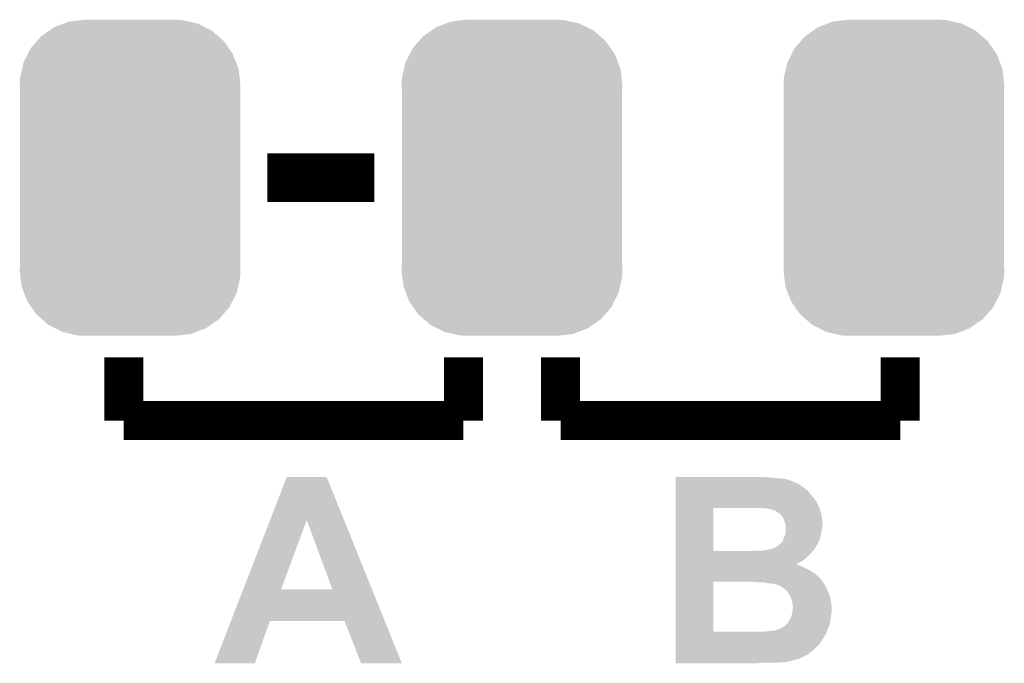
# Model space of a CAD drawing. Extents: x -1.3 to 24.2, y -3.9 to 39.2.
# Tile 33 of 37: x 8.9 to 14, y 24 to 27.4. Entities that reach past the tile are written whole.
import ezdxf

# ---------------------------------------------------------------- set-up
doc = ezdxf.new("R2010")
doc.units = 0
doc.layers.get('0').update_dxf_attribs({"linetype": 'CONTINUOUS'})
doc.layers.add('RTC_25_CLICK_V101_GTO', color=9, linetype='CONTINUOUS')
doc.layers.add('RTC_25_CLICK_V101_GTS', color=11, linetype='CONTINUOUS')

# ---------------------------------------------------------------- blocks, each defined once
blk = doc.blocks.new('CUSTOM_58')
for points in [[(-0.319758, 0.816954), (-0.25199, 0.82504), (0.308544, 0.816954), (0.27298, 0.82504)], [(-0.25199, 0.82504), (-0.23749, 0.82677), (0.27298, 0.82504), (0.23749, 0.82677)], [(-0.423346, 0.769256), (-0.397192, 0.787482), (0.427696, 0.769256), (0.391686, 0.787482)], [(-0.397192, 0.787482), (-0.346778, 0.80667), (0.391686, 0.787482), (0.353772, 0.80667)], [(-0.346778, 0.80667), (-0.319758, 0.816954), (0.353772, 0.80667), (0.308544, 0.816954)], [(-0.48704, 0.715032), (-0.465166, 0.74011), (0.49034, 0.715032), (0.461368, 0.74011)], [(-0.465166, 0.74011), (-0.423346, 0.769256), (0.461368, 0.74011), (0.427696, 0.769256)], [(-0.535174, 0.647234), (-0.519626, 0.67767), (0.537964, 0.647234), (0.516586, 0.67767)], [(-0.519626, 0.67767), (-0.48704, 0.715032), (0.516586, 0.67767), (0.49034, 0.715032)], [(-0.557316, 0.603886), (-0.535174, 0.647234), (0.55465, 0.603886), (0.537964, 0.647234)], [(-0.575988, 0.523164), (-0.565176, 0.569912), (0.573482, 0.523164), (0.567726, 0.569912)], [(-0.565176, 0.569912), (-0.557316, 0.603886), (0.567726, 0.569912), (0.55465, 0.603886)], [(-0.57785, 0.48768), (-0.575988, 0.523164), (0.57785, 0.48768), (0.573482, 0.523164)], [(-0.57658, 0.458364), (-0.57785, 0.48768), (0.57658, 0.458364), (0.57785, 0.48768)], [(-0.57658, 0.45836), (-0.57658, 0.458364), (0.57658, 0.45836), (0.57658, 0.458364)], [(-0.57658, -0.45836), (-0.57658, 0.45836), (0.57658, -0.45836), (0.57658, 0.45836)], [(-0.57785, -0.48768), (-0.576582, -0.458364), (0.57785, -0.48768), (0.57658, -0.458364)], [(-0.576582, -0.458364), (-0.57658, -0.45836), (0.57658, -0.458364), (0.57658, -0.45836)], [(-0.57348, -0.523164), (-0.57785, -0.48768), (0.575988, -0.523164), (0.57785, -0.48768)], [(-0.567726, -0.569912), (-0.57348, -0.523164), (0.565174, -0.569912), (0.575988, -0.523164)], [(-0.554648, -0.603886), (-0.567726, -0.569912), (0.557316, -0.603886), (0.565174, -0.569912)], [(-0.537964, -0.647234), (-0.554648, -0.603886), (0.535172, -0.647234), (0.557316, -0.603886)], [(-0.516584, -0.67767), (-0.537964, -0.647234), (0.519626, -0.67767), (0.535172, -0.647234)], [(-0.49034, -0.715032), (-0.516584, -0.67767), (0.487038, -0.715032), (0.519626, -0.67767)], [(-0.461366, -0.74011), (-0.49034, -0.715032), (0.465166, -0.74011), (0.487038, -0.715032)], [(-0.427696, -0.769256), (-0.461366, -0.74011), (0.423344, -0.769256), (0.465166, -0.74011)], [(-0.391684, -0.787482), (-0.427696, -0.769256), (0.397192, -0.787482), (0.423344, -0.769256)], [(-0.353772, -0.80667), (-0.391684, -0.787482), (0.346776, -0.80667), (0.397192, -0.787482)], [(-0.308542, -0.816954), (-0.353772, -0.80667), (0.319758, -0.816954), (0.346776, -0.80667)], [(-0.27298, -0.82504), (-0.308542, -0.816954), (0.251988, -0.82504), (0.319758, -0.816954)], [(-0.23749, -0.82677), (-0.27298, -0.82504), (0.23749, -0.82677), (0.251988, -0.82504)]]:
    blk.add_solid(points)

msp = doc.modelspace()

# ---------------------------------------------------------------- linework, layer by layer
at = {"layer": 'RTC_25_CLICK_V101_GTO'}
for points, const_width in [([(10.14984, 26.543), (10.70864, 26.543)], 0.254), ([(9.398, 25.273), (9.398, 25.6032)], 0.2032), ([(11.176, 25.273), (11.176, 25.6032)], 0.2032), ([(11.684, 25.273), (11.684, 25.6032)], 0.2032), ([(13.462, 25.273), (13.462, 25.6032)], 0.2032), ([(9.398, 25.273), (11.176, 25.273)], 0.2032), ([(11.684, 25.273), (13.462, 25.273)], 0.2032)]:
    msp.add_lwpolyline(points, dxfattribs=dict(at, const_width=const_width))
for points in [[(10.163712, 24.752242), (10.25145, 24.978346), (10.550984, 24.752242), (10.459724, 24.978346)], [(10.25145, 24.978346), (10.251456, 24.97836), (10.459724, 24.978346), (10.251456, 24.97836)], [(12.286, 24.97074), (12.286002, 24.97836), (12.82446, 24.97074), (12.74064, 24.97836)], [(12.286, 24.9682), (12.286, 24.97074), (12.847322, 24.9682), (12.82446, 24.97074)], [(12.286, 24.96566), (12.286, 24.9682), (12.867638, 24.96566), (12.857482, 24.9682)], [(12.286, 24.9555), (12.286, 24.96566), (12.89812, 24.9555), (12.867638, 24.96566)], [(12.286, 24.94788), (12.286, 24.9555), (12.91336, 24.94788), (12.89812, 24.9555)], [(12.286, 24.940258), (12.286, 24.94788), (12.93368, 24.940258), (12.91336, 24.94788)], [(12.285998, 24.86406), (12.286, 24.89454), (13.01242, 24.86406), (12.98702, 24.89454)], [(12.286, 24.92756), (12.286, 24.940258), (12.948926, 24.92756), (12.93368, 24.940258)], [(12.286, 24.927554), (12.286, 24.92756), (12.951466, 24.927554), (12.948926, 24.92756)], [(12.286, 24.914858), (12.286, 24.927554), (12.964162, 24.914858), (12.951466, 24.927554)], [(12.286, 24.907236), (12.286, 24.914858), (12.976862, 24.907236), (12.964162, 24.914858)], [(12.286, 24.89454), (12.286, 24.907236), (12.98702, 24.89454), (12.976862, 24.907236)], [(12.285998, 24.846276), (12.285998, 24.86406), (13.02512, 24.846276), (13.01242, 24.86406)], [(12.285998, 24.843736), (12.285998, 24.846276), (13.025122, 24.843736), (13.02512, 24.846276)], [(12.285998, 24.838662), (12.285998, 24.843736), (13.02766, 24.838662), (13.025122, 24.843736)], [(12.285992, 24.589762), (12.285998, 24.81578), (12.4841, 24.589762), (12.484102, 24.81578)], [(12.285998, 24.825962), (12.285998, 24.838662), (13.03528, 24.825962), (13.02766, 24.838662)], [(12.285998, 24.8158), (12.285998, 24.825962), (13.039346, 24.8158), (13.03528, 24.825962)], [(12.285998, 24.81578), (12.285998, 24.8158), (12.484102, 24.81578), (12.67968, 24.8158)], [(12.733022, 24.815798), (12.67968, 24.8158), (13.039348, 24.815798), (13.039346, 24.8158)], [(12.740644, 24.81326), (12.733022, 24.815798), (13.040362, 24.81326), (13.039348, 24.815798)], [(12.78128, 24.80818), (12.763504, 24.81326), (13.041814, 24.80818), (13.040362, 24.81326)], [(12.796522, 24.805638), (12.78128, 24.80818), (13.04254, 24.805638), (13.041814, 24.80818)], [(12.809222, 24.800558), (12.796522, 24.805638), (13.043992, 24.800558), (13.04254, 24.805638)], [(12.81938, 24.79294), (12.809222, 24.800558), (13.046168, 24.79294), (13.043992, 24.800558)], [(12.834622, 24.782778), (12.81938, 24.79294), (13.04907, 24.782778), (13.046168, 24.79294)], [(10.022804, 24.389108), (10.163712, 24.752242), (10.22097, 24.389108), (10.355564, 24.752242)], [(10.49017, 24.38908), (10.355564, 24.752242), (10.697562, 24.38908), (10.550984, 24.752242)], [(12.83716, 24.780234), (12.834622, 24.782778), (13.049796, 24.780234), (13.04907, 24.782778)], [(12.837166, 24.777698), (12.83716, 24.780234), (13.05052, 24.777698), (13.049796, 24.780234)], [(12.837166, 24.777694), (12.837166, 24.777698), (13.050522, 24.777694), (13.05052, 24.777698)], [(12.84732, 24.767536), (12.837166, 24.777694), (13.05165, 24.767536), (13.050522, 24.777694)], [(12.85748, 24.742138), (12.84732, 24.767536), (13.054472, 24.742138), (13.05165, 24.767536)], [(12.86002, 24.73198), (12.85748, 24.742138), (13.0556, 24.73198), (13.054472, 24.742138)], [(12.860018, 24.673558), (12.86256, 24.688798), (13.046074, 24.673558), (13.049884, 24.688798)], [(12.860022, 24.731978), (12.86002, 24.73198), (13.0556, 24.731978), (13.0556, 24.73198)], [(12.86256, 24.719278), (12.860022, 24.731978), (13.0556, 24.719278), (13.0556, 24.731978)], [(12.86256, 24.709118), (12.86256, 24.719278), (13.05306, 24.709118), (13.0556, 24.719278)], [(12.86256, 24.69134), (12.86256, 24.709118), (13.05052, 24.69134), (13.05306, 24.709118)], [(12.86256, 24.688798), (12.86256, 24.69134), (13.049884, 24.688798), (13.05052, 24.69134)], [(12.837158, 24.632914), (12.844776, 24.638), (13.032452, 24.632914), (13.034714, 24.638)], [(12.844776, 24.638), (12.849858, 24.648158), (13.034714, 24.638), (13.03923, 24.648158)], [(12.849858, 24.648158), (12.850366, 24.650698), (13.03923, 24.648158), (13.04036, 24.650698)], [(12.850366, 24.650698), (12.852398, 24.660858), (13.04036, 24.650698), (13.042898, 24.660858)], [(12.852398, 24.660858), (12.860018, 24.673558), (13.042898, 24.660858), (13.046074, 24.673558)], [(12.285992, 24.58974), (12.285992, 24.589762), (12.672062, 24.58974), (12.4841, 24.589762)], [(12.285992, 24.5872), (12.285992, 24.58974), (13.00226, 24.5872), (13.004164, 24.58974)], [(12.285992, 24.574498), (12.285992, 24.5872), (12.992098, 24.574498), (13.00226, 24.5872)], [(12.672062, 24.58974), (12.69746, 24.59228), (13.004164, 24.58974), (13.00607, 24.59228)], [(12.740636, 24.59228), (12.748258, 24.594818), (13.00607, 24.59228), (13.007974, 24.594818)], [(12.748258, 24.594818), (12.763496, 24.59482), (13.007974, 24.594818), (13.007976, 24.59482)], [(12.763496, 24.59482), (12.77112, 24.597358), (13.007976, 24.59482), (13.00988, 24.597358)], [(12.77112, 24.597358), (12.783818, 24.5999), (13.00988, 24.597358), (13.012418, 24.5999)], [(12.783818, 24.5999), (12.790168, 24.60244), (13.012418, 24.5999), (13.014958, 24.60244)], [(12.790168, 24.60244), (12.80287, 24.60752), (13.014958, 24.60244), (13.017502, 24.60752)], [(12.80287, 24.60752), (12.809222, 24.61006), (13.017502, 24.60752), (13.019088, 24.61006)], [(12.809222, 24.61006), (12.821918, 24.617678), (13.019088, 24.61006), (13.023848, 24.617678)], [(12.821918, 24.617678), (12.834616, 24.627838), (13.023848, 24.617678), (13.030196, 24.627838)], [(12.834616, 24.62784), (12.837158, 24.632914), (13.030198, 24.62784), (13.032452, 24.632914)], [(12.834616, 24.627838), (12.834616, 24.62784), (13.030196, 24.627838), (13.030198, 24.62784)], [(12.28599, 24.533862), (12.285992, 24.54656), (12.9413, 24.533862), (12.961618, 24.54656)], [(12.28599, 24.52116), (12.28599, 24.533862), (12.918526, 24.52116), (12.9413, 24.533862)], [(12.285992, 24.561802), (12.285992, 24.574498), (12.976862, 24.561802), (12.992098, 24.574498)], [(12.285992, 24.54656), (12.285992, 24.561802), (12.961618, 24.54656), (12.976862, 24.561802)], [(12.28599, 24.521154), (12.28599, 24.52116), (12.920986, 24.521154), (12.918526, 24.52116)], [(12.28599, 24.51862), (12.28599, 24.521154), (12.923526, 24.51862), (12.920986, 24.521154)], [(12.28599, 24.518618), (12.28599, 24.51862), (12.926062, 24.518618), (12.923526, 24.51862)], [(12.28599, 24.51608), (12.28599, 24.518618), (12.93368, 24.51608), (12.926062, 24.518618)], [(12.28599, 24.48814), (12.28599, 24.51608), (12.989558, 24.48814), (12.93368, 24.51608)], [(12.28599, 24.4729), (12.28599, 24.48814), (13.014962, 24.4729), (12.989558, 24.48814)], [(12.285982, 24.168122), (12.285988, 24.42972), (12.4841, 24.168122), (12.484122, 24.42972)], [(12.285988, 24.432254), (12.28599, 24.45512), (13.0556, 24.432254), (13.03528, 24.45512)], [(12.285988, 24.42972), (12.285988, 24.432254), (13.055604, 24.42972), (13.0556, 24.432254)], [(12.28599, 24.45512), (12.28599, 24.4729), (13.03528, 24.45512), (13.014962, 24.4729)], [(12.689884, 24.429714), (12.68984, 24.42972), (13.055604, 24.429714), (13.055604, 24.42972)], [(12.707622, 24.42718), (12.689884, 24.429714), (13.057506, 24.42718), (13.055604, 24.429714)], [(9.958728, 24.22398), (10.022792, 24.38908), (10.764198, 24.22398), (10.697562, 24.38908)], [(10.022792, 24.38908), (10.022804, 24.389108), (10.49017, 24.38908), (10.22097, 24.389108)], [(12.768582, 24.4221), (12.743182, 24.42718), (13.061316, 24.4221), (13.057506, 24.42718)], [(12.788902, 24.41956), (12.778742, 24.4221), (13.063222, 24.41956), (13.061316, 24.4221)], [(12.79653, 24.419558), (12.796522, 24.41956), (13.063222, 24.419558), (13.063222, 24.41956)], [(12.806678, 24.41702), (12.79653, 24.419558), (13.064746, 24.41702), (13.063222, 24.419558)], [(12.814304, 24.41448), (12.806678, 24.41702), (13.06627, 24.41448), (13.064746, 24.41702)], [(12.816844, 24.414478), (12.814304, 24.41448), (13.06627, 24.414478), (13.06627, 24.41448)], [(12.829542, 24.4094), (12.816844, 24.414478), (13.069318, 24.4094), (13.06627, 24.414478)], [(12.833776, 24.40686), (12.829542, 24.4094), (13.07084, 24.40686), (13.069318, 24.4094)], [(12.84224, 24.40178), (12.833776, 24.40686), (13.07338, 24.40178), (13.07084, 24.40686)], [(12.855788, 24.39162), (12.84224, 24.40178), (13.07846, 24.39162), (13.07338, 24.40178)], [(12.86256, 24.38654), (12.855788, 24.39162), (13.08072, 24.38654), (13.07846, 24.39162)], [(12.870182, 24.381454), (12.86256, 24.38654), (13.08298, 24.381454), (13.08072, 24.38654)], [(12.875262, 24.3713), (12.870182, 24.381454), (13.087494, 24.3713), (13.08298, 24.381454)], [(12.877802, 24.36876), (12.875262, 24.3713), (13.088622, 24.36876), (13.087494, 24.3713)], [(12.877802, 24.368758), (12.877802, 24.36876), (13.088624, 24.368758), (13.088622, 24.36876)], [(12.88542, 24.356062), (12.877802, 24.368758), (13.092432, 24.356062), (13.088624, 24.368758)], [(12.8905, 24.34336), (12.88542, 24.356062), (13.09624, 24.34336), (13.092432, 24.356062)], [(12.89558, 24.333198), (12.8905, 24.34336), (13.098088, 24.333198), (13.09624, 24.34336)], [(12.89812, 24.320498), (12.89558, 24.333198), (13.100398, 24.320498), (13.098088, 24.333198)], [(12.89594, 24.26208), (12.897754, 24.274778), (13.10132, 24.26208), (13.10386, 24.274778)], [(12.897754, 24.274778), (12.899208, 24.284942), (13.10386, 24.274778), (13.10386, 24.284942)], [(12.898122, 24.315422), (12.89812, 24.320498), (13.10132, 24.315422), (13.100398, 24.320498)], [(12.898122, 24.310338), (12.898122, 24.315422), (13.101744, 24.310338), (13.10132, 24.315422)], [(12.90066, 24.302716), (12.898122, 24.310338), (13.10238, 24.302716), (13.101744, 24.310338)], [(12.899208, 24.284942), (12.90066, 24.2951), (13.10386, 24.284942), (13.103014, 24.2951)], [(12.90066, 24.2951), (12.90066, 24.302716), (13.103014, 24.2951), (13.10238, 24.302716)], [(9.872992, 24.00303), (9.958722, 24.223964), (10.083794, 24.00303), (10.162536, 24.223964)], [(9.958722, 24.223964), (9.958728, 24.22398), (10.162536, 24.223964), (10.553684, 24.22398)], [(10.640056, 24.003014), (10.553684, 24.22398), (10.853384, 24.003014), (10.764198, 24.22398)], [(12.875258, 24.216358), (12.880338, 24.223978), (13.094544, 24.216358), (13.096238, 24.223978)], [(12.880338, 24.223978), (12.88034, 24.223982), (13.096238, 24.223978), (13.09624, 24.223982)], [(12.88034, 24.223982), (12.8905, 24.2443), (13.09624, 24.223982), (13.09878, 24.2443)], [(12.8905, 24.2443), (12.895578, 24.259538), (13.09878, 24.2443), (13.100956, 24.259538)], [(12.895578, 24.259538), (12.89594, 24.26208), (13.100956, 24.259538), (13.10132, 24.26208)], [(12.76858, 24.17064), (12.78636, 24.17318), (13.078458, 24.17064), (13.079304, 24.17318)], [(12.801596, 24.17318), (12.806678, 24.17572), (13.079304, 24.17318), (13.080152, 24.17572)], [(12.806678, 24.17572), (12.816832, 24.17826), (13.080152, 24.17572), (13.081, 24.17826)], [(12.816832, 24.17826), (12.81684, 24.178262), (13.081, 24.17826), (13.081, 24.178262)], [(12.81684, 24.178262), (12.824462, 24.1808), (13.081, 24.178262), (13.082128, 24.1808)], [(12.824462, 24.1808), (12.837162, 24.18588), (13.082128, 24.1808), (13.084386, 24.18588)], [(12.837162, 24.18588), (12.849858, 24.193498), (13.084386, 24.18588), (13.08777, 24.193498)], [(12.849858, 24.193498), (12.860016, 24.201118), (13.08777, 24.193498), (13.091158, 24.201118)], [(12.860016, 24.201118), (12.86002, 24.20112), (13.091158, 24.201118), (13.091158, 24.20112)], [(12.86002, 24.20112), (12.872712, 24.211274), (13.091158, 24.20112), (13.093414, 24.211274)], [(12.872712, 24.211274), (12.87272, 24.213814), (13.093414, 24.211274), (13.093978, 24.213814)], [(12.87272, 24.213814), (12.875258, 24.216358), (13.093978, 24.213814), (13.094544, 24.216358)], [(12.285982, 24.1681), (12.285982, 24.168122), (12.745718, 24.1681), (12.4841, 24.168122)], [(12.285982, 24.155398), (12.285982, 24.1681), (13.073376, 24.155398), (13.07761, 24.1681)], [(12.285982, 24.15286), (12.285982, 24.155398), (13.07084, 24.15286), (13.073376, 24.155398)], [(12.285982, 24.145238), (12.285982, 24.15286), (13.06576, 24.145238), (13.07084, 24.15286)], [(12.285982, 24.135078), (12.285982, 24.145238), (13.060678, 24.135078), (13.06576, 24.145238)], [(12.285982, 24.11984), (12.285982, 24.135078), (13.05052, 24.11984), (13.060678, 24.135078)], [(12.285982, 24.102058), (12.285982, 24.11984), (13.037818, 24.102058), (13.05052, 24.11984)], [(12.745718, 24.1681), (12.76858, 24.17064), (13.07761, 24.1681), (13.078458, 24.17064)], [(12.28598, 24.07158), (12.285982, 24.102058), (13.007338, 24.07158), (13.037818, 24.102058)], [(12.28598, 24.056338), (12.28598, 24.07158), (12.98702, 24.056338), (13.007338, 24.07158)], [(12.28598, 24.0538), (12.28598, 24.056338), (12.98448, 24.0538), (12.98702, 24.056338)], [(12.28598, 24.04872), (12.28598, 24.0538), (12.976858, 24.04872), (12.98448, 24.0538)], [(12.28598, 24.025858), (12.28598, 24.04872), (12.931138, 24.025858), (12.976858, 24.04872)], [(12.28598, 24.02078), (12.28598, 24.025858), (12.908282, 24.02078), (12.931138, 24.025858)], [(12.28598, 24.01316), (12.28598, 24.02078), (12.88288, 24.01316), (12.908282, 24.02078)], [(10.083784, 24.003), (9.872992, 24.00303), (10.083784, 24.003), (10.083794, 24.00303)], [(10.853388, 24.003), (10.853384, 24.003014), (10.853388, 24.003), (10.640056, 24.003014)], [(12.28598, 24.00808), (12.28598, 24.01316), (12.854938, 24.00808), (12.88288, 24.01316)], [(12.28598, 24.00554), (12.28598, 24.00808), (12.819378, 24.00554), (12.829538, 24.00808)], [(12.28598, 24.003022), (12.28598, 24.00554), (12.710356, 24.003022), (12.73302, 24.00554)], [(12.710158, 24.003), (12.28598, 24.003022), (12.710158, 24.003), (12.710356, 24.003022)]]:
    msp.add_solid(points, dxfattribs=at)

# ---------------------------------------------------------------- block references
at = {"layer": 'RTC_25_CLICK_V101_GTS'}
for p in [(9.43102, 26.543), (11.43, 26.543), (13.42898, 26.543)]:
    msp.add_blockref('CUSTOM_58', p, dxfattribs=at)

doc.saveas('drawing.dxf')
